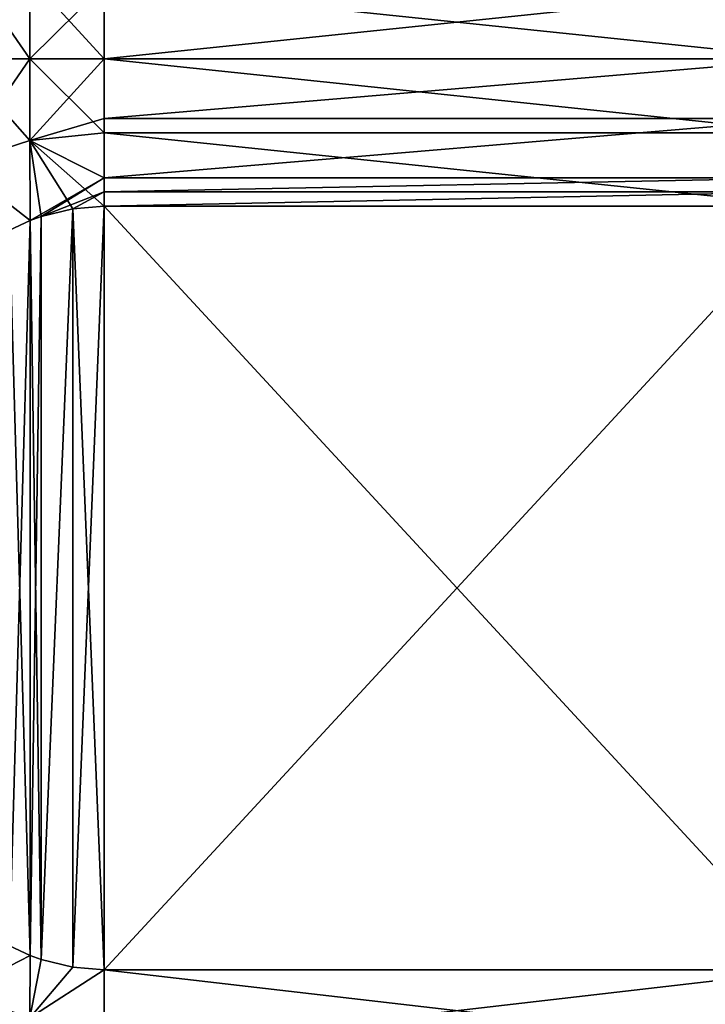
# Model space of a CAD drawing. Header units: metres. Extents: x -82 to 67, y -109 to 109.
# Tile 182 of 216: x -47 to -39, y 66 to 77. Entities that reach past the tile are written whole.
import ezdxf

# ---------------------------------------------------------------- set-up
doc = ezdxf.new("R2010")
doc.units = ezdxf.units.M
doc.layers.add('solid_21_382_010_XXX', color=7, linetype='CONTINUOUS')

msp = doc.modelspace()

# ---------------------------------------------------------------- linework, layer by layer
at = {"layer": 'solid_21_382_010_XXX'}
for points in [[(-47.682224, 77.69059, -26.440248), (-47.68222, 76.5, -26.384386), (-46.861515, 77.423019, -26.204313)], [(-46.861515, 76.499908, -52.028675), (-47.68222, 76.499908, -51.815617), (-47.682224, 77.690544, -51.759758)], [(-46.861515, 77.422974, -51.995689), (-46.861515, 76.499908, -52.028675), (-47.682224, 77.690544, -51.759758)], [(-47.68222, 76.5, -26.384386), (-46.861515, 76.5, -26.171324), (-46.861515, 77.423019, -26.204313)], [(-46.02, 77.336731, -26.126955), (-46.861515, 77.423019, -26.204313), (-46.861515, 76.5, -26.171324)], [(-46.02, 76.5, -52.099998), (-46.861515, 76.499908, -52.028675), (-46.861515, 77.422974, -51.995689)], [(-46.02, 77.336678, -52.073048), (-46.02, 76.5, -52.099998), (-46.861515, 77.422974, -51.995689)], [(-46.02, 77.336731, -26.126955), (-46.861515, 76.5, -26.171324), (-46.02, 76.5, -26.1)], [(-38.02, 77.336746, -52.073044), (-38.02, 76.500046, -52.099998), (-46.02, 77.336678, -52.073048)], [(-38.02, 77.336731, -26.126955), (-46.02, 77.336731, -26.126955), (-46.02, 76.5, -26.1)], [(-38.02, 76.5, -26.1), (-38.02, 77.336731, -26.126955), (-46.02, 76.5, -26.1)], [(-38.02, 76.500046, -52.099998), (-46.02, 76.5, -52.099998), (-46.02, 77.336678, -52.073048)], [(-47.68222, 75.30941, -26.440247), (-46.861515, 76.5, -26.171324), (-47.68222, 76.5, -26.384386)], [(-47.68222, 75.30941, -26.440247), (-46.861515, 75.576988, -26.204313), (-46.861515, 76.5, -26.171324)], [(-46.861515, 75.576942, -51.995682), (-47.68222, 76.499908, -51.815617), (-46.861515, 76.499908, -52.028675)], [(-46.861515, 75.576942, -51.995682), (-47.68222, 75.309364, -51.75975), (-47.68222, 76.499908, -51.815617)], [(-46.861515, 75.576988, -26.204313), (-46.02, 76.5, -26.1), (-46.861515, 76.5, -26.171324)], [(-46.861515, 75.576988, -26.204313), (-46.02, 75.825409, -26.117514), (-46.02, 76.5, -26.1)], [(-46.02, 75.663269, -52.073044), (-46.861515, 76.499908, -52.028675), (-46.02, 76.5, -52.099998)], [(-46.02, 75.663269, -52.073044), (-46.861515, 75.576942, -51.995682), (-46.861515, 76.499908, -52.028675)], [(-38.02, 76.500046, -52.099998), (-38.02, 75.663322, -52.073048), (-46.02, 76.5, -52.099998)], [(-38.02, 76.5, -26.1), (-46.02, 76.5, -26.1), (-46.02, 75.825409, -26.117514)], [(-38.02, 75.663322, -52.073048), (-46.02, 75.663269, -52.073044), (-46.02, 76.5, -52.099998)], [(-38.02, 75.825409, -26.117516), (-38.02, 76.5, -26.1), (-46.02, 75.825409, -26.117514)], [(-46.861515, 75.576988, -26.204313), (-46.02, 75.152641, -26.170012), (-46.02, 75.825409, -26.117514)], [(-38.02, 75.825409, -26.117516), (-46.02, 75.825409, -26.117514), (-46.02, 75.152641, -26.170012)], [(-38.02, 75.152634, -26.170012), (-38.02, 75.825409, -26.117516), (-46.02, 75.152641, -26.170012)], [(-46.02, 75.663269, -52.073044), (-46.02, 74.83004, -51.992252), (-46.861515, 75.576942, -51.995682)], [(-38.02, 75.663322, -52.073048), (-38.02, 74.83004, -51.992252), (-46.02, 75.663269, -52.073044)], [(-38.02, 74.83004, -51.992252), (-46.02, 74.83004, -51.992252), (-46.02, 75.663269, -52.073044)], [(-47.68222, 75.30941, -26.440247), (-46.860683, 74.667221, -26.30175), (-46.861515, 75.576988, -26.204313)], [(-46.861515, 75.576942, -51.995682), (-46.860683, 74.667221, -51.898251), (-47.68222, 75.309364, -51.75975)], [(-46.861515, 75.576988, -26.204313), (-46.860683, 74.667221, -26.30175), (-46.02, 75.152641, -26.170012)], [(-46.734123, 74.713371, -51.924896), (-46.860683, 74.667221, -51.898251), (-46.861515, 75.576942, -51.995682)], [(-46.37627, 74.80143, -51.975735), (-46.734123, 74.713371, -51.924896), (-46.861515, 75.576942, -51.995682)], [(-46.02, 74.83004, -51.992252), (-46.37627, 74.80143, -51.975735), (-46.861515, 75.576942, -51.995682)], [(-47.68222, 75.30941, -26.440247), (-47.094501, 74.559853, -26.363741), (-46.860683, 74.667221, -26.30175)], [(-46.860683, 74.667221, -51.898251), (-47.094501, 74.559853, -51.836262), (-47.68222, 75.309364, -51.75975)], [(-46.860683, 74.667221, -26.30175), (-46.734127, 74.713371, -26.275105), (-46.02, 75.152641, -26.170012)], [(-46.734127, 74.713371, -26.275105), (-46.02, 74.991211, -26.187853), (-46.02, 75.152641, -26.170012)], [(-38.02, 75.152634, -26.170012), (-46.02, 75.152641, -26.170012), (-46.02, 74.991211, -26.187853)], [(-38.02, 74.991203, -26.187853), (-38.02, 75.152634, -26.170012), (-46.02, 74.991211, -26.187853)], [(-46.734127, 74.713371, -26.275105), (-46.37627, 74.80143, -26.224264), (-46.02, 74.991211, -26.187853)], [(-46.37627, 74.80143, -26.224264), (-46.02, 74.830032, -26.20775), (-46.02, 74.991211, -26.187853)], [(-38.02, 74.991203, -26.187853), (-46.02, 74.991211, -26.187853), (-46.02, 74.830032, -26.20775)], [(-38.02, 74.830032, -26.20775), (-38.02, 74.991203, -26.187853), (-46.02, 74.830032, -26.20775)], [(-46.02, 74.83004, -51.992252), (-46.376259, 66.19857, -47.008873), (-46.37627, 74.80143, -51.975735)], [(-46.02, 66.169815, -31.207727), (-46.02, 74.830032, -26.20775), (-46.37627, 74.80143, -26.224264)], [(-46.02, 74.83004, -51.992252), (-46.02, 66.169891, -46.992317), (-46.376259, 66.19857, -47.008873)], [(-38.02, 74.83004, -51.992252), (-46.02, 66.169891, -46.992317), (-46.02, 74.83004, -51.992252)], [(-38.02, 66.169891, -46.992317), (-46.02, 66.169891, -46.992317), (-38.02, 74.83004, -51.992252)], [(-38.02, 66.169815, -31.207727), (-46.02, 74.830032, -26.20775), (-46.02, 66.169815, -31.207727)], [(-38.02, 66.169815, -31.207727), (-38.02, 74.830032, -26.20775), (-46.02, 74.830032, -26.20775)], [(-46.734104, 66.286621, -31.140289), (-46.37627, 74.80143, -26.224264), (-46.734127, 74.713371, -26.275105)], [(-46.37627, 74.80143, -51.975735), (-46.734108, 66.286629, -47.059711), (-46.734123, 74.713371, -51.924896)], [(-46.37627, 74.80143, -51.975735), (-46.376259, 66.19857, -47.008873), (-46.734108, 66.286629, -47.059711)], [(-46.376255, 66.19857, -31.191128), (-46.37627, 74.80143, -26.224264), (-46.734104, 66.286621, -31.140289)], [(-46.376255, 66.19857, -31.191128), (-46.02, 66.169815, -31.207727), (-46.37627, 74.80143, -26.224264)], [(-46.860683, 66.332779, -31.11364), (-46.860683, 74.667221, -26.30175), (-47.094501, 74.559853, -26.363741)], [(-46.860683, 74.667221, -51.898251), (-47.094482, 66.44014, -47.148342), (-47.094501, 74.559853, -51.836262)], [(-46.860683, 74.667221, -51.898251), (-46.860683, 66.332779, -47.086361), (-47.094482, 66.44014, -47.148342)], [(-46.734104, 66.286621, -31.140289), (-46.734127, 74.713371, -26.275105), (-46.860683, 74.667221, -26.30175)], [(-46.734123, 74.713371, -51.924896), (-46.734108, 66.286629, -47.059711), (-46.860683, 66.332779, -47.086361)], [(-46.734123, 74.713371, -51.924896), (-46.860683, 66.332779, -47.086361), (-46.860683, 74.667221, -51.898251)], [(-46.734104, 66.286621, -31.140289), (-46.860683, 74.667221, -26.30175), (-46.860683, 66.332779, -31.11364)], [(-47.094479, 66.44014, -31.051659), (-46.860683, 66.332779, -31.11364), (-47.094501, 74.559853, -26.363741)], [(-47.68222, 65.906647, -32.066666), (-46.860683, 66.332779, -31.11364), (-47.094479, 66.44014, -31.051659)], [(-47.68222, 65.906647, -46.133335), (-47.094482, 66.44014, -47.148342), (-46.860683, 66.332779, -47.086361)], [(-47.68222, 65.906647, -32.066666), (-46.861515, 65.623955, -32.10984), (-46.860683, 66.332779, -31.11364)], [(-47.68222, 65.906647, -46.133335), (-46.860683, 66.332779, -47.086361), (-46.861515, 65.623955, -46.09016)], [(-46.734104, 66.286621, -31.140289), (-46.860683, 66.332779, -31.11364), (-46.861515, 65.623955, -32.10984)], [(-46.861515, 65.623955, -46.09016), (-46.860683, 66.332779, -47.086361), (-46.734108, 66.286629, -47.059711)], [(-46.861515, 65.623955, -46.09016), (-46.734108, 66.286629, -47.059711), (-46.376259, 66.19857, -47.008873)], [(-46.376255, 66.19857, -31.191128), (-46.734104, 66.286621, -31.140289), (-46.861515, 65.623955, -32.10984)], [(-46.376255, 66.19857, -31.191128), (-46.861515, 65.623955, -32.10984), (-46.02, 66.169815, -31.207727)], [(-46.861515, 65.623955, -46.09016), (-46.376259, 66.19857, -47.008873), (-46.02, 66.169891, -46.992317)], [(-46.861515, 65.623955, -46.09016), (-46.02, 66.169891, -46.992317), (-46.02, 65.241661, -45.599987)], [(-46.861515, 65.623955, -32.10984), (-46.02, 65.241669, -32.600006), (-46.02, 66.169815, -31.207727)], [(-38.02, 65.241661, -45.599987), (-46.02, 65.241661, -45.599987), (-46.02, 66.169891, -46.992317)], [(-38.02, 65.241661, -45.599987), (-46.02, 66.169891, -46.992317), (-38.02, 66.169891, -46.992317)], [(-38.02, 66.169815, -31.207727), (-46.02, 66.169815, -31.207727), (-46.02, 65.241669, -32.600006)], [(-38.02, 65.241669, -32.600006), (-38.02, 66.169815, -31.207727), (-46.02, 65.241669, -32.600006)], [(-47.68222, 65.906647, -32.066666), (-47.68222, 65.112274, -33.442558), (-46.861515, 65.623955, -32.10984)], [(-47.68222, 65.906647, -46.133335), (-46.861515, 65.623955, -46.09016), (-46.861515, 65.008324, -45.023849)], [(-47.68222, 65.112282, -44.757442), (-47.68222, 65.906647, -46.133335), (-46.861515, 65.008324, -45.023849)]]:
    msp.add_3dface(points, dxfattribs=at)

doc.saveas('drawing.dxf')
